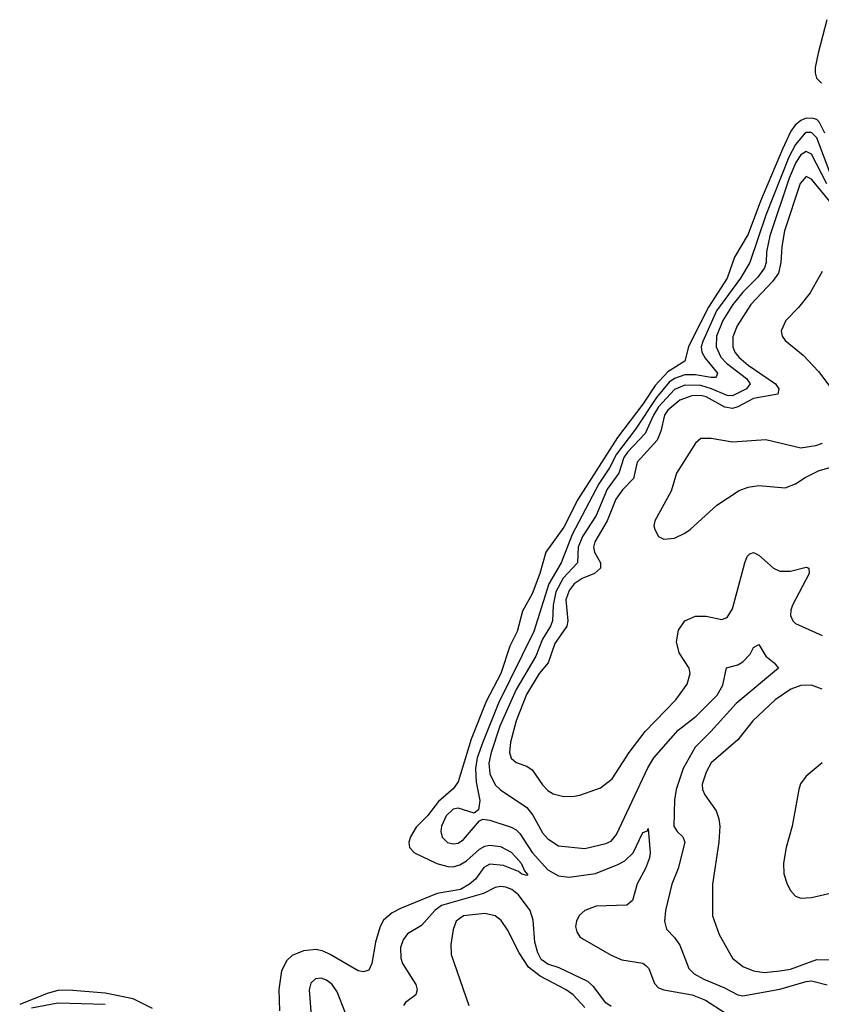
# Model space of a CAD drawing. Header units: inches. Extents: x 1649636 to 1815363, y 506543 to 641975.
# Tile 3 of 256: x 1682066 to 1685107, y 513815 to 517551. Entities that reach past the tile are written whole.
import ezdxf

# ---------------------------------------------------------------- set-up
doc = ezdxf.new("R2010")
doc.units = ezdxf.units.IN
doc.header["$MEASUREMENT"] = 0
doc.layers.add('B6581', color=7, linetype='Continuous')

msp = doc.modelspace()

# ---------------------------------------------------------------- linework, layer by layer
at = {"layer": 'B6581', "color": 5}
for points, elevation in [([(1685128.6, 517551.4), (1685095.2, 517424.8), (1685084.3, 517370), (1685083.8, 517350), (1685089.6, 517330), (1685108.5, 517310)], 220), ([(1685121, 517121), (1685100.8, 517160.8), (1685090, 517172), (1685077, 517177), (1685050, 517177.4), (1685030, 517169.1), (1685008.7, 517151.3), (1684992.3, 517127.7), (1684959.6, 517060.4), (1684876.9, 516863.1), (1684830, 516737.5), (1684778.2, 516650), (1684750.1, 516570), (1684679.5, 516460.5), (1684618.2, 516341.8), (1684603, 516310), (1684590, 516255), (1684524.6, 516215.4), (1684477.2, 516162.8), (1684430, 516092.4), (1684334.4, 515965.6), (1684183.2, 515730), (1684130, 515625.3), (1684062.2, 515530), (1684039.9, 515450), (1684010, 515372.9), (1683973.1, 515306.9), (1683953.3, 515230), (1683925.8, 515174.2), (1683891.3, 515070), (1683835.8, 514964.2), (1683778.9, 514821.1), (1683730, 514659.1), (1683710, 514632.7), (1683655.3, 514584.7), (1683613.5, 514530), (1683570, 514486.2), (1683548.6, 514450), (1683542.7, 514430), (1683544.2, 514410), (1683563.5, 514390), (1683648.9, 514348.9), (1683690, 514337), (1683710, 514336.5), (1683736.3, 514343.7), (1683760.7, 514359.3), (1683810, 514402.9), (1683830, 514414.1), (1683850, 514417.9), (1683890, 514412.9), (1683930, 514392.5), (1683950, 514372.3), (1683968.4, 514350), (1683981.3, 514321.3), (1683993.5, 514306.5), (1683990, 514303.5), (1683971.1, 514308.9), (1683958.6, 514318.6), (1683901.6, 514341.6), (1683850, 514346.9), (1683826.6, 514333.4), (1683795.5, 514290), (1683773, 514270), (1683738, 514250), (1683650, 514235.3), (1683510, 514178.6), (1683478.5, 514161.5), (1683446.4, 514133.6), (1683433.8, 514110), (1683415.9, 514050), (1683401.8, 513970), (1683390, 513944.2), (1683370, 513938.3), (1683350, 513941.8), (1683243.7, 514003.7), (1683216.7, 514016.7), (1683190, 514022.4), (1683143, 514017), (1683099.9, 514000.1), (1683078.7, 513981.3), (1683058.9, 513941.1), (1683049.1, 513870.9), (1683051, 513790)], 220), ([(1685148.4, 516948.4), (1685090, 517102.7), (1685070, 517122.8), (1685050, 517123.3), (1685042.5, 517117.5), (1685010, 517078.3), (1684984.6, 517030), (1684897.3, 516810), (1684836.5, 516630), (1684801.1, 516570), (1684710, 516446.2), (1684657.2, 516330), (1684652.1, 516310), (1684653.9, 516290), (1684666.4, 516266.4), (1684713.3, 516210), (1684710, 516198.7), (1684706.2, 516193.8), (1684690, 516193.2), (1684630, 516203.1), (1684590, 516203.2), (1684550.3, 516189.7), (1684530, 516175.5), (1684481.9, 516118.1), (1684402.7, 515997.3), (1684330, 515902.4), (1684304.2, 515850), (1684263.4, 515790), (1684162, 515598), (1684120.4, 515490), (1684073.6, 515410), (1684016.6, 515230), (1683883, 514957), (1683822.8, 514810), (1683802, 514750), (1683795.2, 514710), (1683797.1, 514657.1), (1683811.7, 514588.3), (1683806.9, 514553.1), (1683790, 514540.4), (1683730, 514558.7), (1683710, 514554.6), (1683684.5, 514530), (1683666.3, 514490), (1683663.4, 514470), (1683668.7, 514448.7), (1683689, 514429), (1683710, 514423.3), (1683730, 514426.1), (1683750, 514439.6), (1683810, 514510.6), (1683822.4, 514517.6), (1683850, 514513), (1683930, 514486.6), (1683950, 514476.8), (1683963.3, 514463.3), (1684010, 514391.1), (1684070, 514324.6), (1684110, 514302), (1684150, 514297.6), (1684250, 514311.2), (1684335.5, 514344.5), (1684361.2, 514358.8), (1684393.6, 514390), (1684430, 514466), (1684447.6, 514472.4), (1684450, 514482), (1684458.3, 514390), (1684455, 514370), (1684440.3, 514330), (1684408.2, 514271.8), (1684391.4, 514208.6), (1684369.7, 514190.3), (1684253.5, 514186.5), (1684210, 514170.8), (1684189, 514151), (1684178.7, 514130), (1684175.1, 514110), (1684179.1, 514090), (1684190.9, 514070.9), (1684202.5, 514062.5), (1684310, 514001.1), (1684350, 513983.7), (1684430, 513970.1), (1684442, 513962), (1684453.5, 513950), (1684473.8, 513893.8), (1684490, 513877.5), (1684510, 513869.6), (1684617.4, 513850), (1684667.9, 513830), (1684742.1, 513782.1)], 240), ([(1685128.5, 516928.5), (1685070, 517041.3), (1685050, 517051.6), (1685030, 517038.6), (1685010.3, 517010), (1684986, 516950), (1684911.7, 516731.7), (1684899.6, 516670), (1684898.2, 516630), (1684891.9, 516610), (1684866.3, 516573.7), (1684810, 516517.9), (1684772, 516470), (1684733.9, 516410), (1684709.6, 516350), (1684708, 516310), (1684726.4, 516270), (1684747.9, 516247.9), (1684823.4, 516190), (1684836.9, 516170), (1684823.8, 516150), (1684770, 516123.6), (1684750, 516125.4), (1684690.9, 516150.9), (1684650, 516162.5), (1684590, 516164.7), (1684550, 516147.9), (1684490, 516082.4), (1684470, 516050), (1684439.5, 515980.5), (1684371.7, 515910), (1684357.7, 515890), (1684339.6, 515830), (1684295.1, 515770), (1684253.3, 515670), (1684200.8, 515590), (1684184.6, 515550), (1684182.5, 515490), (1684127.9, 515432.1), (1684100.6, 515379.4), (1684089.5, 515330), (1684087, 515270), (1684079.6, 515250), (1684050, 515200.9), (1684023.9, 515136.1), (1683950, 515009.9), (1683888.1, 514870), (1683854.1, 514770), (1683846.4, 514730), (1683849.5, 514689.5), (1683870, 514647.4), (1683890, 514628.2), (1683990, 514561.4), (1684012.3, 514532.3), (1684050, 514465.5), (1684070, 514442.7), (1684110, 514415.8), (1684210, 514405.5), (1684290, 514424.6), (1684310, 514434), (1684330, 514458.9), (1684448.5, 514711.5), (1684472.2, 514750), (1684564.8, 514855.2), (1684632.4, 514907.6), (1684712.2, 514987.8), (1684733.7, 515026.3), (1684748.2, 515091.8), (1684790, 515103.5), (1684810, 515114.3), (1684836.8, 515143.2), (1684850, 515168.4), (1684870, 515180.5), (1684896.3, 515136.3), (1684928.4, 515110), (1684944.4, 515090), (1684783.8, 514956.2), (1684688.6, 514850), (1684629, 514791), (1684583.8, 514710), (1684557, 514630), (1684550.4, 514590), (1684547.9, 514490), (1684560.6, 514470), (1684582.2, 514450), (1684590.1, 514430), (1684564.6, 514330), (1684539.7, 514270), (1684516.5, 514170), (1684512.4, 514130), (1684519.6, 514099.6), (1684550, 514068.7), (1684570, 514038.4), (1684604.2, 513950), (1684624.9, 513930), (1684661.2, 513910), (1684738, 513878), (1684790, 513850.1), (1684810, 513847.2), (1684950, 513872.1), (1685050, 513901.6), (1685070, 513903.1), (1685130, 513888.7)], 260), ([(1685170, 516824.6), (1685070, 516946.7), (1685050, 516956.7), (1685026.8, 516930), (1684968.1, 516750), (1684957, 516690), (1684954.3, 516630), (1684944.4, 516590), (1684922.6, 516557.5), (1684840.5, 516470), (1684788.5, 516390), (1684771.8, 516348.2), (1684771.9, 516310), (1684779.7, 516290), (1684794.6, 516270), (1684830, 516239.9), (1684933.7, 516170), (1684946.8, 516150), (1684942.2, 516130), (1684850, 516114.3), (1684790, 516081.6), (1684770, 516076.3), (1684741.4, 516081.4), (1684670, 516120.2), (1684650, 516124.7), (1684616.3, 516123.7), (1684570, 516107.1), (1684525.3, 516070), (1684512.9, 516050), (1684498.4, 515990), (1684484.2, 515955.8), (1684408.2, 515871.8), (1684395, 515810), (1684353.3, 515766.7), (1684328.3, 515731.7), (1684295.1, 515650), (1684248.1, 515570), (1684243.4, 515550), (1684246.3, 515530), (1684269.6, 515490), (1684269, 515470), (1684246.3, 515450), (1684199.8, 515430), (1684170, 515410.3), (1684150, 515385.4), (1684138, 515350), (1684145.3, 515270), (1684141.4, 515250), (1684096.2, 515183.8), (1684070.4, 515110), (1684036.7, 515070), (1683988.7, 514990), (1683950, 514889.8), (1683927.5, 514810), (1683924.5, 514770), (1683930, 514749.1), (1683950, 514732), (1683990, 514717.9), (1684010, 514704.8), (1684050, 514648), (1684070, 514626.4), (1684090, 514613), (1684130, 514603.2), (1684170, 514605), (1684191.5, 514608.5), (1684270, 514636.5), (1684313.2, 514670), (1684378.9, 514770), (1684438.6, 514850), (1684555.4, 514970), (1684598, 515030), (1684609.9, 515070), (1684605.5, 515090), (1684568.6, 515148.6), (1684557.4, 515190), (1684565, 515235), (1684589.3, 515270), (1684630, 515287.9), (1684670, 515287.3), (1684730, 515275.3), (1684750, 515282.2), (1684770, 515315.3), (1684817.8, 515490), (1684826.3, 515513.7), (1684836, 515524), (1684850, 515529.2), (1684870, 515519.7), (1684925.4, 515470), (1684950, 515458.4), (1684990, 515458.7), (1685050, 515473.1), (1685060.5, 515470), (1685061.4, 515450), (1684998.6, 515330), (1684991.3, 515310), (1684990.3, 515290), (1684998.7, 515270), (1685010, 515260.3), (1685110, 515214)], 280), ([(1685110, 516596.3), (1685065.4, 516514.6), (1685020.8, 516459.2), (1684973.2, 516410), (1684955.3, 516370), (1684958.5, 516350), (1684970, 516333.8), (1685038.8, 516278.8), (1685096.6, 516216.6), (1685139.2, 516159.2)], 320), ([(1685110, 515943.5), (1685085.8, 515934.2), (1685030, 515925.1), (1684896.6, 515956.6), (1684770, 515947.9), (1684690, 515962.3), (1684650, 515961.4), (1684630, 515943.7), (1684558.1, 515830), (1684537.5, 515762.5), (1684475.2, 515650), (1684471.7, 515630), (1684476.1, 515616.1), (1684490, 515590.6), (1684510, 515579.5), (1684550, 515584.2), (1684590, 515602), (1684610, 515616.5), (1684710.8, 515709.2), (1684795.5, 515764.5), (1684830, 515777.1), (1684870, 515784.1), (1684970, 515775.3), (1685009.2, 515790), (1685045.7, 515814.3), (1685099.8, 515840.2), (1685150, 515854)], 320), ([(1685111.1, 515011.1), (1685070, 515025.4), (1685030, 515025), (1684991.4, 515010), (1684931.9, 514970), (1684847.6, 514890), (1684790, 514818.4), (1684690, 514730.7), (1684670, 514695.4), (1684655.6, 514650), (1684656.5, 514630), (1684665.5, 514610), (1684708.8, 514548.8), (1684718.8, 514518.8), (1684722, 514490), (1684718.9, 514430), (1684694.6, 514270), (1684695.1, 514150), (1684719.7, 514079.7), (1684770.1, 513990.1), (1684810, 513958), (1684850, 513941.5), (1684890, 513935.4), (1684950, 513941.8), (1684990, 513948.3), (1685090, 513984), (1685150, 513983.9)], 280), ([(1685110, 514731.6), (1685050, 514680.4), (1685029, 514651), (1685021.5, 514630), (1684996.3, 514490), (1684974.3, 514410), (1684963.5, 514350), (1684965.6, 514310), (1684977.6, 514270), (1684990, 514246.7), (1685010, 514224.9), (1685030, 514217.3), (1685070, 514219.3), (1685289.9, 514270.1)], 320), ([(1684310, 513805.6), (1684290, 513820.7), (1684242.7, 513882.7), (1684221.7, 513901.7), (1684112.6, 513952.6), (1684070, 513966.3), (1684044.7, 513984.7), (1684031.3, 514010), (1684020.3, 514050), (1684013.8, 514133.8), (1684002.9, 514170), (1683958.8, 514230), (1683932.8, 514250), (1683910, 514258.8), (1683890, 514262.1), (1683870, 514258.1), (1683825.1, 514234.9), (1683666.3, 514190), (1683641, 514170), (1683590, 514113.3), (1683537.5, 514082.5), (1683520.7, 514059.3), (1683510.8, 514030), (1683511.8, 513990), (1683518.4, 513970), (1683569.2, 513890), (1683574.4, 513870), (1683568.9, 513850), (1683530, 513821.8), (1683521.6, 513810)], 240), ([(1684210, 513802), (1684166.3, 513850), (1684139.3, 513870), (1684040.7, 513920.7), (1683995.7, 513955.7), (1683960.7, 514010), (1683917.2, 514097.2), (1683892.1, 514132.1), (1683870, 514149.9), (1683830, 514158.7), (1683750, 514150.8), (1683722.1, 514130), (1683710, 514098), (1683702.1, 514042.1), (1683703.4, 514003.4), (1683770.1, 513810)], 260), ([(1683301.5, 513781.5), (1683270, 513861.7), (1683251.9, 513890), (1683230, 513906.3), (1683210, 513913.2), (1683188.4, 513911.7), (1683170, 513894.7), (1683163.9, 513870), (1683178.5, 513690)], 240), ([(1682570, 513799.1), (1682495.8, 513835.8), (1682390, 513856.4), (1682251.6, 513868.4), (1682210, 513866.3), (1682170, 513856.1), (1682065.6, 513814.4)], 220), ([(1682390, 513814.1), (1682210, 513819.1), (1682110, 513799.5)], 240)]:
    msp.add_lwpolyline(points, dxfattribs=dict(at, elevation=elevation))

doc.saveas('drawing.dxf')
